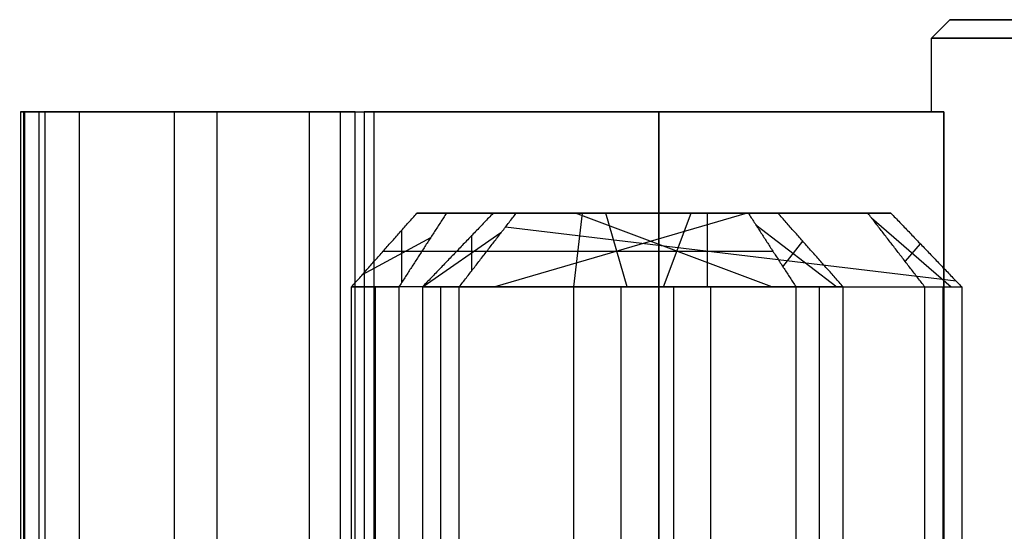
# Model space of a CAD drawing. Header units: millimetres. Extents: x -250 to 250, y -226 to 214.
# Tile 123 of 175: x 98.1 to 108.79, y -125.37 to -119.82. Entities that reach past the tile are written whole.
import ezdxf

# ---------------------------------------------------------------- set-up
doc = ezdxf.new("R2010")
doc.units = ezdxf.units.MM
doc.layers.add('Livello 01', color=7, linetype='Continuous')

# ---------------------------------------------------------------- blocks, each defined once
blk = doc.blocks.new('PWRCONNTFMTRUE1')
at = {"layer": 'Livello 01', "color": 9, "true_color": 0xc0c0c0}
for p, q in [((-14.255, 7.934, -34.7), (-14.255, 9.934, -34.7)), ((-14.665, 9.225, -34.7), (-14.665, 9.225, -22.2)), ((-13.78, 8.757, -22.2), (-13.78, 8.757, -34.7)), ((-11.596, 6.439, -33.334), (-11.337, 7.181, -32.932)), ((-11.709, 7.041, -32.8), (-11.709, 7.041, -21.8)), ((-7.657, 2.722, -33.186), (-11.21, 6.956, -33.186)), ((-11.097, 6.755, -33.413), (-11.98, 6.755, -32.846)), ((-19.902, 5.675, -33.386), (-20.195, 6.521, -32.8)), ((-19.86, 6.328, -21.8), (-19.86, 6.328, -32.8)), ((-19.632, 5.991, -32.977), (-20.396, 5.991, -33.36)), ((-15.7, 5.887, -34.7), (-14.7, 5.887, -34.7)), ((-8.644, 3, -33.6), (-11.142, 5.742, -32.8)), ((-22.642, 0.733, -32.864), (-19.943, 5.627, -33.448)), ((-9.684, 5.017, -33.6), (-9.684, 4.239, -33.6)), ((-22.398, 2.733, -32.8), (-20.993, 4.867, -33.6)), ((-9.378, 4.885, -32.8), (-9.493, 4.789, -33.6)), ((-9.378, 4.885, -30), (-9.378, 4.885, -32.8)), ((-9.358, 4.628, -33.6), (-10.011, 4.628, -33.6)), ((-9.935, 4.305, -32.8), (-9.935, 4.538, -33.6)), ((-9.991, 4.371, -30), (-9.991, 4.371, -32.8)), ((-21.435, 4.1, -33.6), (-21.435, 3.1, -33.6)), ((-15.7, 3.962, -34.7), (-15.7, 3.962, -22.2)), ((-14.7, 3.962, -22.2), (-14.7, 3.962, -34.7)), ((-21.719, 3.909, -32.8), (-21.719, 3.609, -33.6)), ((-21.782, 3.8, -32.8), (-21.782, 3.8, -30)), ((-21.147, 3.6, -33.6), (-21.724, 3.6, -33.6)), ((-21.241, 3.436, -33.6), (-21.068, 3.436, -32.8)), ((-21.089, 3.4, -32.8), (-21.089, 3.4, -30)), ((-7.883, 2.907, -33.474), (-7.883, 2.028, -32.8)), ((-7.525, 2.613, -33.018), (-8.214, 2.399, -33.297)), ((-7.66, 2.215, -21.8), (-7.66, 2.215, -32.8)), ((-22.859, 1.652, -33.551), (-22.859, 0.785, -32.8)), ((-22.506, 1.122, -33.268), (-23.173, 1.287, -33.078)), ((-15.2, 1, -34.7), (-15.2, 1, -35.5)), ((-15.2, 0.8, -35.7), (-15.2, 1, -35.5)), ((-23.01, 0.872, -21.8), (-23.01, 0.872, -32.8)), ((-15.2, 0.8, -35.7), (-15.2, -0.8, -35.7))]:
    blk.add_line(p, q, dxfattribs=at)
for centre, radius, start, end in [((-13.471, 10.493, -34.7), 0.4, 115.3209, 150), ((-13.471, 10.493, -34.7), 0.4, 80.6419, 115.3209), ((-15.2, 0, -34.7), 11.035, 79.4947, 80.6419), ((-13.261, 10.457, -34.7), 0.4, 24.7474, 79.4947), ((-13.261, 10.457, -34.7), 0.4, 330, 24.7474), ((-14.3, 7.057, -34.7), 1.4, 150, 165), ((-14.3, 7.057, -34.7), 1.4, 165, 180), ((-14.3, 7.057, -34.7), 0.4, 150, 165), ((-15.2, 0, -35.5), 1, 0, 180), ((-15.2, 0, -35.7), 0.8, 0, 180)]:
    blk.add_arc(centre, radius, start, end, dxfattribs=at)
at = {"layer": 'Livello 01', "color": 9, "true_color": 0xc0c0c0, "extrusion": (0, 0, -1)}
for centre, radius, start, end in [((14.3, 7.057, 34.7), 0.4, 360, 15), ((15.2, 0, 34.7), 1, 60, 120)]:
    blk.add_arc(centre, radius, start, end, dxfattribs=at)
at = {"layer": 'Livello 01', "color": 9, "true_color": 0xc0c0c0}
for points in [[(-13.642, 10.855, -20.6), (-13.642, 10.855, -34.7)], [(-13.406, 10.888, -20.6), (-13.406, 10.888, -34.7)], [(-13.188, 10.85, -34.7), (-13.188, 10.85, -20.6)], [(-13.817, 10.693, -34.7), (-15.512, 7.757, -34.7)], [(-13.817, 10.693, -34.7), (-13.817, 10.693, -20.6)], [(-12.898, 10.624, -20.6), (-12.898, 10.624, -34.7)], [(-14.646, 7.257, -34.7), (-12.915, 10.257, -34.7)], [(-12.915, 10.257, -34.7), (-12.915, 10.257, -20.6)], [(-15.512, 7.757, -34.7), (-15.512, 7.757, -22.2)], [(-15.652, 7.419, -22.2), (-15.652, 7.419, -34.7)], [(-11.403, 7.298, -32.8), (-12.016, 6.784, -32.8)], [(-11.403, 7.298, -21.8), (-11.403, 7.298, -32.8)], [(-11.403, 7.298, -32.8), (-11.004, 6.589, -33.6)], [(-7.353, 2.472, -32.8), (-11.403, 7.298, -32.8)], [(-14.646, 7.257, -22.2), (-14.646, 7.257, -34.7)], [(-15.7, 7.057, -34.7), (-15.7, 7.057, -22.2)], [(-15.7, 7.057, -34.7), (-15.7, 0.866, -34.7)], [(-14.7, 0.866, -34.7), (-14.7, 7.057, -34.7)], [(-14.7, 7.057, -34.7), (-14.7, 7.057, -22.2)], [(-14.686, 7.161, -34.7), (-14.686, 7.161, -22.2)], [(-12.016, 6.784, -32.8), (-12.016, 6.784, -21.8)], [(-7.966, 1.958, -32.8), (-12.016, 6.784, -32.8)], [(-11.387, 6.268, -33.6), (-12.016, 6.784, -32.8)], [(-20.207, 6.528, -32.8), (-23.357, 1.072, -32.8)], [(-20.477, 5.76, -33.6), (-20.207, 6.528, -32.8)], [(-19.514, 6.128, -32.8), (-20.207, 6.528, -32.8)], [(-20.207, 6.528, -32.8), (-20.207, 6.528, -21.8)], [(-11.387, 6.268, -33.6), (-11.004, 6.589, -33.6)], [(-11.004, 6.589, -33.6), (-7.982, 2.989, -33.6)], [(-8.365, 2.667, -33.6), (-11.387, 6.268, -33.6)], [(-19.514, 6.128, -32.8), (-22.664, 0.672, -32.8)], [(-19.514, 6.128, -32.8), (-20.044, 5.51, -33.6)], [(-19.514, 6.128, -21.8), (-19.514, 6.128, -32.8)], [(-22.827, 1.69, -33.6), (-20.477, 5.76, -33.6)], [(-20.044, 5.51, -33.6), (-20.477, 5.76, -33.6)], [(-20.044, 5.51, -33.6), (-22.394, 1.44, -33.6)], [(-8.365, 2.667, -33.6), (-7.982, 2.989, -33.6)], [(-7.982, 2.989, -33.6), (-7.353, 2.472, -32.8)], [(-7.966, 1.958, -32.8), (-8.365, 2.667, -33.6)], [(-7.966, 1.958, -32.8), (-7.353, 2.472, -32.8)], [(-7.353, 2.472, -32.8), (-7.353, 2.472, -21.8)], [(-7.966, 1.958, -21.8), (-7.966, 1.958, -32.8)], [(-23.357, 1.072, -32.8), (-22.827, 1.69, -33.6)], [(-22.394, 1.44, -33.6), (-22.827, 1.69, -33.6)], [(-22.394, 1.44, -33.6), (-22.664, 0.672, -32.8)], [(-23.357, 1.072, -21.8), (-23.357, 1.072, -32.8)], [(-23.357, 1.072, -32.8), (-22.664, 0.672, -32.8)], [(-15.7, 0.866, -22.2), (-15.7, 0.866, -34.7)], [(-14.7, 0.866, -34.7), (-14.7, 0.866, -22.2)], [(-22.664, 0.672, -32.8), (-22.664, 0.672, -21.8)]]:
    blk.add_open_spline(points, degree=1, dxfattribs=at)

msp = doc.modelspace()

# ---------------------------------------------------------------- block references
at = {"layer": 'Livello 01', "extrusion": (1.1019e-15, -1, 1.93232e-16), "rotation": 90.00000000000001}
msp.add_blockref('PWRCONNTFMTRUE1', (109, 236.67, 155.52), dxfattribs=at)

doc.saveas('drawing.dxf')
